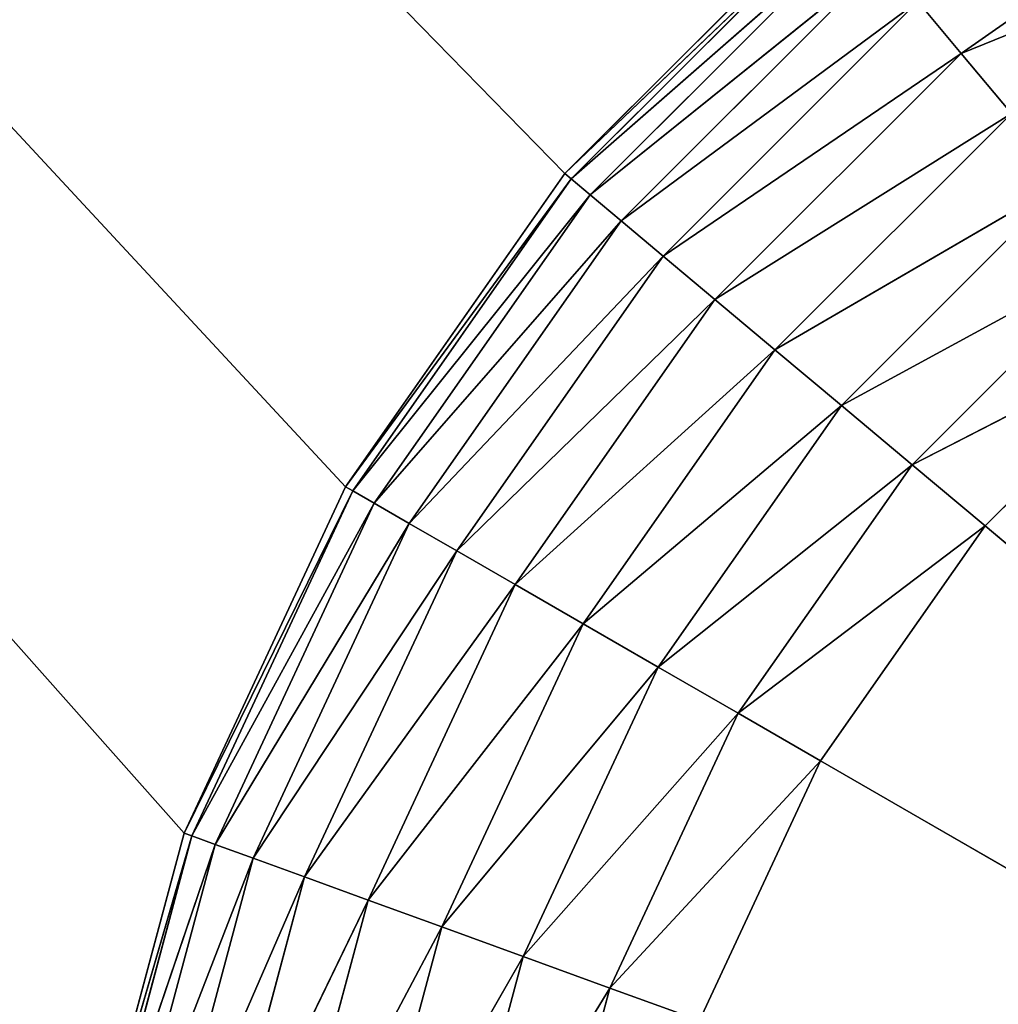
# Model space of a CAD drawing. Extents: x 0 to 16.6, y 0 to 16.6.
# Tile 87 of 200: x 7.488 to 7.845, y 8.511 to 8.87. Entities that reach past the tile are written whole.
import ezdxf

# ---------------------------------------------------------------- set-up
doc = ezdxf.new("R2010")
doc.units = 0
doc.header["$LTSCALE"] = 2.54
doc.layers.get('0').update_dxf_attribs({"color": 13, "linetype": 'CONTINUOUS'})

# ---------------------------------------------------------------- blocks, each defined once
blk = doc.blocks.new('SZCZOTKA_DO_WC_I_UCHWYT_NA')
at = {"color": 0}
for p, q in [((7.54825, 8.57362, 24.5), (3.775, 12.825, 24.5)), ((7.60718, 8.7, 24.5), (3.775, 12.825, 24.5)), ((7.54825, 8.57362, 24.5), (3.775, 12.825, 24.5)), ((7.60718, 8.7, 24.5), (3.775, 12.825, 24.5)), ((7.68716, 8.81423, 24.5), (3.775, 12.825, 24.5)), ((7.68716, 8.81423, 24.5), (3.775, 12.825, 24.5)), ((7.93572, 8.93095, 36.45321), (7.83169, 8.85811, 36.45321)), ((7.93572, 8.93095, 36.45321), (7.83169, 8.85811, 36.45321)), ((7.68716, 8.81423, 24.5), (7.78577, 8.91283, 24.5)), ((7.68716, 8.81423, 36.3), (7.78577, 8.91283, 36.3)), ((7.78577, 8.91283, 36.3), (7.68716, 8.81423, 24.5)), ((7.78577, 8.91283, 36.3), (7.68716, 8.81423, 24.5)), ((7.68716, 8.81423, 24.5), (7.78577, 8.91283, 24.5)), ((7.68716, 8.81423, 36.3), (7.78577, 8.91283, 36.3)), ((7.68716, 8.81423, 36.3), (7.78772, 8.91051, 36.33473)), ((7.68716, 8.81423, 36.3), (7.78772, 8.91051, 36.33473)), ((7.78772, 8.91051, 36.33473), (7.68949, 8.81228, 36.33473)), ((7.78772, 8.91051, 36.33473), (7.68949, 8.81228, 36.33473)), ((7.83169, 8.85811, 36.45321), (7.95, 8.90622, 36.47321)), ((7.83169, 8.85811, 36.45321), (7.95, 8.90622, 36.47321)), ((7.68949, 8.81228, 36.33473), (7.79352, 8.9036, 36.3684)), ((7.68949, 8.81228, 36.33473), (7.79352, 8.9036, 36.3684)), ((7.79352, 8.9036, 36.3684), (7.6964, 8.80648, 36.3684)), ((7.79352, 8.9036, 36.3684), (7.6964, 8.80648, 36.3684)), ((7.6964, 8.80648, 36.3684), (7.80299, 8.89231, 36.4)), ((7.6964, 8.80648, 36.3684), (7.80299, 8.89231, 36.4)), ((7.80299, 8.89231, 36.4), (7.70769, 8.79701, 36.4)), ((7.80299, 8.89231, 36.4), (7.70769, 8.79701, 36.4)), ((7.70769, 8.79701, 36.4), (7.81585, 8.87699, 36.42856)), ((7.70769, 8.79701, 36.4), (7.81585, 8.87699, 36.42856)), ((7.81585, 8.87699, 36.42856), (7.72301, 8.78415, 36.42856)), ((7.81585, 8.87699, 36.42856), (7.72301, 8.78415, 36.42856)), ((7.81585, 8.87699, 36.42856), (7.83169, 8.85811, 36.45321)), ((7.81585, 8.87699, 36.42856), (7.83169, 8.85811, 36.45321)), ((7.72301, 8.78415, 36.42856), (7.83169, 8.85811, 36.45321)), ((7.72301, 8.78415, 36.42856), (7.83169, 8.85811, 36.45321)), ((7.83169, 8.85811, 36.45321), (7.74189, 8.76831, 36.45321)), ((7.83169, 8.85811, 36.45321), (7.74189, 8.76831, 36.45321)), ((7.83169, 8.85811, 36.45321), (7.85005, 8.83623, 36.47321)), ((7.83169, 8.85811, 36.45321), (7.85005, 8.83623, 36.47321)), ((7.74189, 8.76831, 36.45321), (7.85005, 8.83623, 36.47321)), ((7.74189, 8.76831, 36.45321), (7.85005, 8.83623, 36.47321)), ((7.85005, 8.83623, 36.47321), (7.76377, 8.74995, 36.47321)), ((7.85005, 8.83623, 36.47321), (7.76377, 8.74995, 36.47321)), ((7.60718, 8.7, 24.5), (7.68716, 8.81423, 24.5)), ((7.60718, 8.7, 36.3), (7.68716, 8.81423, 36.3)), ((7.68716, 8.81423, 36.3), (7.60718, 8.7, 24.5)), ((7.68716, 8.81423, 36.3), (7.60718, 8.7, 24.5)), ((7.60718, 8.7, 24.5), (7.68716, 8.81423, 24.5)), ((7.60718, 8.7, 36.3), (7.68716, 8.81423, 36.3)), ((7.68716, 8.81423, 36.3), (7.68716, 8.81423, 24.5)), ((7.68716, 8.81423, 36.3), (7.68716, 8.81423, 24.5)), ((7.68716, 8.81423, 36.3), (7.68949, 8.81228, 36.33473)), ((7.68716, 8.81423, 36.3), (7.68949, 8.81228, 36.33473)), ((7.60718, 8.7, 36.3), (7.68949, 8.81228, 36.33473)), ((7.60718, 8.7, 36.3), (7.68949, 8.81228, 36.33473)), ((7.68949, 8.81228, 36.33473), (7.60981, 8.69848, 36.33473)), ((7.68949, 8.81228, 36.33473), (7.60981, 8.69848, 36.33473)), ((7.68949, 8.81228, 36.33473), (7.6964, 8.80648, 36.3684)), ((7.68949, 8.81228, 36.33473), (7.6964, 8.80648, 36.3684)), ((7.76377, 8.74995, 36.47321), (7.87036, 8.81203, 36.48794)), ((7.76377, 8.74995, 36.47321), (7.87036, 8.81203, 36.48794)), ((7.87036, 8.81203, 36.48794), (7.78797, 8.72964, 36.48794)), ((7.87036, 8.81203, 36.48794), (7.78797, 8.72964, 36.48794)), ((7.60981, 8.69848, 36.33473), (7.6964, 8.80648, 36.3684)), ((7.60981, 8.69848, 36.33473), (7.6964, 8.80648, 36.3684)), ((7.6964, 8.80648, 36.3684), (7.61762, 8.69397, 36.3684)), ((7.6964, 8.80648, 36.3684), (7.61762, 8.69397, 36.3684)), ((7.6964, 8.80648, 36.3684), (7.70769, 8.79701, 36.4)), ((7.6964, 8.80648, 36.3684), (7.70769, 8.79701, 36.4)), ((7.61762, 8.69397, 36.3684), (7.70769, 8.79701, 36.4)), ((7.61762, 8.69397, 36.3684), (7.70769, 8.79701, 36.4)), ((7.70769, 8.79701, 36.4), (7.63038, 8.6866, 36.4)), ((7.70769, 8.79701, 36.4), (7.63038, 8.6866, 36.4)), ((7.70769, 8.79701, 36.4), (7.72301, 8.78415, 36.42856)), ((7.70769, 8.79701, 36.4), (7.72301, 8.78415, 36.42856)), ((7.63038, 8.6866, 36.4), (7.72301, 8.78415, 36.42856)), ((7.63038, 8.6866, 36.4), (7.72301, 8.78415, 36.42856)), ((7.72301, 8.78415, 36.42856), (7.6477, 8.6766, 36.42856)), ((7.72301, 8.78415, 36.42856), (7.6477, 8.6766, 36.42856)), ((7.72301, 8.78415, 36.42856), (7.74189, 8.76831, 36.45321)), ((7.72301, 8.78415, 36.42856), (7.74189, 8.76831, 36.45321)), ((7.78797, 8.72964, 36.48794), (7.892, 8.78623, 36.49696)), ((7.78797, 8.72964, 36.48794), (7.892, 8.78623, 36.49696)), ((7.892, 8.78623, 36.49696), (7.81377, 8.708, 36.49696)), ((7.892, 8.78623, 36.49696), (7.81377, 8.708, 36.49696)), ((7.6477, 8.6766, 36.42856), (7.74189, 8.76831, 36.45321)), ((7.6477, 8.6766, 36.42856), (7.74189, 8.76831, 36.45321)), ((7.74189, 8.76831, 36.45321), (7.66905, 8.66428, 36.45321)), ((7.74189, 8.76831, 36.45321), (7.66905, 8.66428, 36.45321)), ((7.74189, 8.76831, 36.45321), (7.76377, 8.74995, 36.47321)), ((7.74189, 8.76831, 36.45321), (7.76377, 8.74995, 36.47321)), ((7.81377, 8.708, 36.49696), (7.91433, 8.75963, 36.5)), ((7.81377, 8.708, 36.49696), (7.91433, 8.75963, 36.5)), ((7.91433, 8.75963, 36.5), (7.84037, 8.68567, 36.5)), ((7.91433, 8.75963, 36.5), (7.84037, 8.68567, 36.5)), ((7.66905, 8.66428, 36.45321), (7.76377, 8.74995, 36.47321)), ((7.66905, 8.66428, 36.45321), (7.76377, 8.74995, 36.47321)), ((7.76377, 8.74995, 36.47321), (7.69378, 8.65, 36.47321)), ((7.76377, 8.74995, 36.47321), (7.69378, 8.65, 36.47321)), ((7.76377, 8.74995, 36.47321), (7.78797, 8.72964, 36.48794)), ((7.76377, 8.74995, 36.47321), (7.78797, 8.72964, 36.48794)), ((7.69378, 8.65, 36.47321), (7.78797, 8.72964, 36.48794)), ((7.69378, 8.65, 36.47321), (7.78797, 8.72964, 36.48794)), ((7.78797, 8.72964, 36.48794), (7.72114, 8.6342, 36.48794)), ((7.78797, 8.72964, 36.48794), (7.72114, 8.6342, 36.48794)), ((7.78797, 8.72964, 36.48794), (7.81377, 8.708, 36.49696)), ((7.78797, 8.72964, 36.48794), (7.81377, 8.708, 36.49696)), ((7.72114, 8.6342, 36.48794), (7.81377, 8.708, 36.49696)), ((7.72114, 8.6342, 36.48794), (7.81377, 8.708, 36.49696)), ((7.81377, 8.708, 36.49696), (7.75031, 8.61736, 36.49696)), ((7.81377, 8.708, 36.49696), (7.75031, 8.61736, 36.49696)), ((7.81377, 8.708, 36.49696), (7.84037, 8.68567, 36.5)), ((7.81377, 8.708, 36.49696), (7.84037, 8.68567, 36.5)), ((7.54825, 8.57362, 24.5), (7.60718, 8.7, 24.5)), ((7.54825, 8.57362, 36.3), (7.60718, 8.7, 36.3)), ((7.60718, 8.7, 36.3), (7.54825, 8.57362, 24.5)), ((7.60718, 8.7, 36.3), (7.54825, 8.57362, 24.5)), ((7.54825, 8.57362, 24.5), (7.60718, 8.7, 24.5)), ((7.54825, 8.57362, 36.3), (7.60718, 8.7, 36.3)), ((7.54825, 8.57362, 36.3), (7.60981, 8.69848, 36.33473)), ((7.54825, 8.57362, 36.3), (7.60981, 8.69848, 36.33473)), ((7.60981, 8.69848, 36.33473), (7.5511, 8.57258, 36.33473)), ((7.60981, 8.69848, 36.33473), (7.5511, 8.57258, 36.33473)), ((7.60718, 8.7, 36.3), (7.60718, 8.7, 24.5)), ((7.60718, 8.7, 36.3), (7.60718, 8.7, 24.5)), ((7.60718, 8.7, 36.3), (7.60981, 8.69848, 36.33473)), ((7.60718, 8.7, 36.3), (7.60981, 8.69848, 36.33473)), ((7.60981, 8.69848, 36.33473), (7.61762, 8.69397, 36.3684)), ((7.60981, 8.69848, 36.33473), (7.61762, 8.69397, 36.3684)), ((7.5511, 8.57258, 36.33473), (7.61762, 8.69397, 36.3684)), ((7.5511, 8.57258, 36.33473), (7.61762, 8.69397, 36.3684)), ((7.61762, 8.69397, 36.3684), (7.55958, 8.56949, 36.3684)), ((7.61762, 8.69397, 36.3684), (7.55958, 8.56949, 36.3684)), ((7.61762, 8.69397, 36.3684), (7.63038, 8.6866, 36.4)), ((7.61762, 8.69397, 36.3684), (7.63038, 8.6866, 36.4)), ((7.55958, 8.56949, 36.3684), (7.63038, 8.6866, 36.4)), ((7.55958, 8.56949, 36.3684), (7.63038, 8.6866, 36.4)), ((7.63038, 8.6866, 36.4), (7.57342, 8.56445, 36.4)), ((7.63038, 8.6866, 36.4), (7.57342, 8.56445, 36.4)), ((7.63038, 8.6866, 36.4), (7.6477, 8.6766, 36.42856)), ((7.63038, 8.6866, 36.4), (7.6477, 8.6766, 36.42856)), ((7.75031, 8.61736, 36.49696), (7.84037, 8.68567, 36.5)), ((7.75031, 8.61736, 36.49696), (7.84037, 8.68567, 36.5)), ((7.84037, 8.68567, 36.5), (7.78038, 8.6, 36.5)), ((7.84037, 8.68567, 36.5), (7.78038, 8.6, 36.5)), ((7.84037, 8.68567, 36.5), (8.3, 8.3, 36.5)), ((7.84037, 8.68567, 36.5), (8.3, 8.3, 36.5)), ((7.57342, 8.56445, 36.4), (7.6477, 8.6766, 36.42856)), ((7.57342, 8.56445, 36.4), (7.6477, 8.6766, 36.42856)), ((7.6477, 8.6766, 36.42856), (7.59221, 8.55761, 36.42856)), ((7.6477, 8.6766, 36.42856), (7.59221, 8.55761, 36.42856)), ((7.6477, 8.6766, 36.42856), (7.66905, 8.66428, 36.45321)), ((7.6477, 8.6766, 36.42856), (7.66905, 8.66428, 36.45321)), ((7.59221, 8.55761, 36.42856), (7.66905, 8.66428, 36.45321)), ((7.59221, 8.55761, 36.42856), (7.66905, 8.66428, 36.45321)), ((7.66905, 8.66428, 36.45321), (7.61538, 8.54918, 36.45321)), ((7.66905, 8.66428, 36.45321), (7.61538, 8.54918, 36.45321)), ((7.66905, 8.66428, 36.45321), (7.69378, 8.65, 36.47321)), ((7.66905, 8.66428, 36.45321), (7.69378, 8.65, 36.47321)), ((7.61538, 8.54918, 36.45321), (7.69378, 8.65, 36.47321)), ((7.61538, 8.54918, 36.45321), (7.69378, 8.65, 36.47321)), ((7.69378, 8.65, 36.47321), (7.64221, 8.53941, 36.47321)), ((7.69378, 8.65, 36.47321), (7.64221, 8.53941, 36.47321)), ((7.69378, 8.65, 36.47321), (7.72114, 8.6342, 36.48794)), ((7.69378, 8.65, 36.47321), (7.72114, 8.6342, 36.48794)), ((7.64221, 8.53941, 36.47321), (7.72114, 8.6342, 36.48794)), ((7.64221, 8.53941, 36.47321), (7.72114, 8.6342, 36.48794)), ((7.72114, 8.6342, 36.48794), (7.67191, 8.52861, 36.48794)), ((7.72114, 8.6342, 36.48794), (7.67191, 8.52861, 36.48794)), ((7.72114, 8.6342, 36.48794), (7.75031, 8.61736, 36.49696)), ((7.72114, 8.6342, 36.48794), (7.75031, 8.61736, 36.49696)), ((7.67191, 8.52861, 36.48794), (7.75031, 8.61736, 36.49696)), ((7.67191, 8.52861, 36.48794), (7.75031, 8.61736, 36.49696)), ((7.75031, 8.61736, 36.49696), (7.70355, 8.51709, 36.49696)), ((7.75031, 8.61736, 36.49696), (7.70355, 8.51709, 36.49696)), ((7.75031, 8.61736, 36.49696), (7.78038, 8.6, 36.5)), ((7.75031, 8.61736, 36.49696), (7.78038, 8.6, 36.5)), ((7.70355, 8.51709, 36.49696), (7.78038, 8.6, 36.5)), ((7.70355, 8.51709, 36.49696), (7.78038, 8.6, 36.5)), ((7.78038, 8.6, 36.5), (7.73618, 8.50521, 36.5)), ((7.78038, 8.6, 36.5), (7.73618, 8.50521, 36.5)), ((7.78038, 8.6, 36.5), (8.3, 8.3, 36.5)), ((7.78038, 8.6, 36.5), (8.3, 8.3, 36.5)), ((7.51215, 8.43892, 24.5), (7.54825, 8.57362, 24.5)), ((7.51215, 8.43892, 36.3), (7.54825, 8.57362, 36.3)), ((7.54825, 8.57362, 36.3), (7.51215, 8.43892, 24.5)), ((7.54825, 8.57362, 36.3), (7.51215, 8.43892, 24.5)), ((7.51215, 8.43892, 24.5), (7.54825, 8.57362, 24.5)), ((7.51215, 8.43892, 36.3), (7.54825, 8.57362, 36.3)), ((7.51215, 8.43892, 36.3), (7.5511, 8.57258, 36.33473)), ((7.51215, 8.43892, 36.3), (7.5511, 8.57258, 36.33473)), ((7.5511, 8.57258, 36.33473), (7.51515, 8.43839, 36.33473)), ((7.5511, 8.57258, 36.33473), (7.51515, 8.43839, 36.33473)), ((7.54825, 8.57362, 36.3), (7.54825, 8.57362, 24.5)), ((7.54825, 8.57362, 36.3), (7.54825, 8.57362, 24.5)), ((7.54825, 8.57362, 36.3), (7.5511, 8.57258, 36.33473)), ((7.54825, 8.57362, 36.3), (7.5511, 8.57258, 36.33473)), ((7.5511, 8.57258, 36.33473), (7.55958, 8.56949, 36.3684)), ((7.5511, 8.57258, 36.33473), (7.55958, 8.56949, 36.3684)), ((7.51515, 8.43839, 36.33473), (7.55958, 8.56949, 36.3684)), ((7.51515, 8.43839, 36.33473), (7.55958, 8.56949, 36.3684)), ((7.55958, 8.56949, 36.3684), (7.52403, 8.43682, 36.3684)), ((7.55958, 8.56949, 36.3684), (7.52403, 8.43682, 36.3684)), ((7.55958, 8.56949, 36.3684), (7.57342, 8.56445, 36.4)), ((7.55958, 8.56949, 36.3684), (7.57342, 8.56445, 36.4)), ((7.52403, 8.43682, 36.3684), (7.57342, 8.56445, 36.4)), ((7.52403, 8.43682, 36.3684), (7.57342, 8.56445, 36.4)), ((7.57342, 8.56445, 36.4), (7.53854, 8.43427, 36.4)), ((7.57342, 8.56445, 36.4), (7.53854, 8.43427, 36.4)), ((7.57342, 8.56445, 36.4), (7.59221, 8.55761, 36.42856)), ((7.57342, 8.56445, 36.4), (7.59221, 8.55761, 36.42856)), ((7.53854, 8.43427, 36.4), (7.59221, 8.55761, 36.42856)), ((7.53854, 8.43427, 36.4), (7.59221, 8.55761, 36.42856)), ((7.59221, 8.55761, 36.42856), (7.55823, 8.43079, 36.42856)), ((7.59221, 8.55761, 36.42856), (7.55823, 8.43079, 36.42856)), ((7.59221, 8.55761, 36.42856), (7.61538, 8.54918, 36.45321)), ((7.59221, 8.55761, 36.42856), (7.61538, 8.54918, 36.45321)), ((7.55823, 8.43079, 36.42856), (7.61538, 8.54918, 36.45321)), ((7.55823, 8.43079, 36.42856), (7.61538, 8.54918, 36.45321)), ((7.61538, 8.54918, 36.45321), (7.58251, 8.42651, 36.45321)), ((7.61538, 8.54918, 36.45321), (7.58251, 8.42651, 36.45321)), ((7.61538, 8.54918, 36.45321), (7.64221, 8.53941, 36.47321)), ((7.61538, 8.54918, 36.45321), (7.64221, 8.53941, 36.47321)), ((7.58251, 8.42651, 36.45321), (7.64221, 8.53941, 36.47321)), ((7.58251, 8.42651, 36.45321), (7.64221, 8.53941, 36.47321)), ((7.64221, 8.53941, 36.47321), (7.61063, 8.42155, 36.47321)), ((7.64221, 8.53941, 36.47321), (7.61063, 8.42155, 36.47321)), ((7.64221, 8.53941, 36.47321), (7.67191, 8.52861, 36.48794)), ((7.64221, 8.53941, 36.47321), (7.67191, 8.52861, 36.48794)), ((7.61063, 8.42155, 36.47321), (7.67191, 8.52861, 36.48794)), ((7.61063, 8.42155, 36.47321), (7.67191, 8.52861, 36.48794)), ((7.67191, 8.52861, 36.48794), (7.64175, 8.41607, 36.48794)), ((7.67191, 8.52861, 36.48794), (7.64175, 8.41607, 36.48794)), ((7.67191, 8.52861, 36.48794), (7.70355, 8.51709, 36.49696)), ((7.67191, 8.52861, 36.48794), (7.70355, 8.51709, 36.49696)), ((7.64175, 8.41607, 36.48794), (7.70355, 8.51709, 36.49696)), ((7.64175, 8.41607, 36.48794), (7.70355, 8.51709, 36.49696)), ((7.70355, 8.51709, 36.49696), (7.67491, 8.41022, 36.49696)), ((7.70355, 8.51709, 36.49696), (7.67491, 8.41022, 36.49696)), ((7.70355, 8.51709, 36.49696), (7.73618, 8.50521, 36.5)), ((7.70355, 8.51709, 36.49696), (7.73618, 8.50521, 36.5))]:
    blk.add_line(p, q, dxfattribs=at)
mesh = blk.add_polyface(dxfattribs=at)
corners = [(16.6, 16.1), (0, 0.5), (0, 16.1)]
mesh.append_faces([[corners[k] for k in face] for face in [(0, 1, 2)]], dxfattribs={"color": 0})
mesh = blk.add_polyface(dxfattribs=at)
corners = [(16.6, 0.5), (0, 0.5), (16.6, 16.1)]
mesh.append_faces([[corners[k] for k in face] for face in [(0, 1, 2)]], dxfattribs={"color": 0})
mesh = blk.add_polyface(dxfattribs=at)
corners = [(7.51215, 8.16108, 24.5), (3.775, 12.825, 24.5), (3.775, 3.775, 24.5)]
mesh.append_faces([[corners[k] for k in face] for face in [(0, 1, 2)]], dxfattribs={"color": 0})
mesh = blk.add_polyface(dxfattribs=at)
corners = [(7.51215, 8.16108, 24.5), (7.5, 8.3, 24.5), (3.775, 12.825, 24.5)]
mesh.append_faces([[corners[k] for k in face] for face in [(0, 1, 2)]], dxfattribs={"color": 0})
mesh = blk.add_polyface(dxfattribs=at)
corners = [(7.51215, 8.43892, 24.5), (3.775, 12.825, 24.5), (7.5, 8.3, 24.5)]
mesh.append_faces([[corners[k] for k in face] for face in [(0, 1, 2)]], dxfattribs={"color": 0})
mesh = blk.add_polyface(dxfattribs=at)
corners = [(7.54825, 8.57362, 24.5), (3.775, 12.825, 24.5), (7.51215, 8.43892, 24.5)]
mesh.append_faces([[corners[k] for k in face] for face in [(0, 1, 2)]], dxfattribs={"color": 0})
mesh = blk.add_polyface(dxfattribs=at)
corners = [(7.60718, 8.7, 24.5), (3.775, 12.825, 24.5), (7.54825, 8.57362, 24.5)]
mesh.append_faces([[corners[k] for k in face] for face in [(0, 1, 2)]], dxfattribs={"color": 0})
mesh = blk.add_polyface(dxfattribs=at)
corners = [(7.68716, 8.81423, 24.5), (3.775, 12.825, 24.5), (7.60718, 8.7, 24.5)]
mesh.append_faces([[corners[k] for k in face] for face in [(0, 1, 2)]], dxfattribs={"color": 0})
mesh = blk.add_polyface(dxfattribs=at)
corners = [(7.78577, 8.91283, 24.5), (3.775, 12.825, 24.5), (7.68716, 8.81423, 24.5)]
mesh.append_faces([[corners[k] for k in face] for face in [(0, 1, 2)]], dxfattribs={"color": 0})
mesh = blk.add_polyface(dxfattribs=at)
corners = [(7.93572, 8.93095, 36.45321), (7.81585, 8.87699, 36.42856), (7.83169, 8.85811, 36.45321)]
mesh.append_faces([[corners[k] for k in face] for face in [(0, 1, 2)]], dxfattribs={"color": 0})
mesh = blk.add_polyface(dxfattribs=at)
corners = [(7.95, 8.90622, 36.47321), (7.93572, 8.93095, 36.45321), (7.83169, 8.85811, 36.45321)]
mesh.append_faces([[corners[k] for k in face] for face in [(0, 1, 2)]], dxfattribs={"color": 0})
mesh = blk.add_polyface(dxfattribs=at)
corners = [(7.78577, 8.91283, 36.3), (7.68716, 8.81423, 24.5), (7.68716, 8.81423, 36.3)]
mesh.append_faces([[corners[k] for k in face] for face in [(0, 1, 2)]], dxfattribs={"color": 0})
mesh = blk.add_polyface(dxfattribs=at)
corners = [(7.78577, 8.91283, 24.5), (7.68716, 8.81423, 24.5), (7.78577, 8.91283, 36.3)]
mesh.append_faces([[corners[k] for k in face] for face in [(0, 1, 2)]], dxfattribs={"color": 0})
mesh = blk.add_polyface(dxfattribs=at)
corners = [(7.78577, 8.91283, 36.3), (7.68716, 8.81423, 36.3), (7.78772, 8.91051, 36.33473)]
mesh.append_faces([[corners[k] for k in face] for face in [(0, 1, 2)]], dxfattribs={"color": 0})
mesh = blk.add_polyface(dxfattribs=at)
corners = [(7.78772, 8.91051, 36.33473), (7.68716, 8.81423, 36.3), (7.68949, 8.81228, 36.33473)]
mesh.append_faces([[corners[k] for k in face] for face in [(0, 1, 2)]], dxfattribs={"color": 0})
mesh = blk.add_polyface(dxfattribs=at)
corners = [(7.78772, 8.91051, 36.33473), (7.68949, 8.81228, 36.33473), (7.79352, 8.9036, 36.3684)]
mesh.append_faces([[corners[k] for k in face] for face in [(0, 1, 2)]], dxfattribs={"color": 0})
mesh = blk.add_polyface(dxfattribs=at)
corners = [(7.95, 8.90622, 36.47321), (7.83169, 8.85811, 36.45321), (7.85005, 8.83623, 36.47321)]
mesh.append_faces([[corners[k] for k in face] for face in [(0, 1, 2)]], dxfattribs={"color": 0})
mesh = blk.add_polyface(dxfattribs=at)
corners = [(7.79352, 8.9036, 36.3684), (7.68949, 8.81228, 36.33473), (7.6964, 8.80648, 36.3684)]
mesh.append_faces([[corners[k] for k in face] for face in [(0, 1, 2)]], dxfattribs={"color": 0})
mesh = blk.add_polyface(dxfattribs=at)
corners = [(7.80299, 8.89231, 36.4), (7.79352, 8.9036, 36.3684), (7.6964, 8.80648, 36.3684)]
mesh.append_faces([[corners[k] for k in face] for face in [(0, 1, 2)]], dxfattribs={"color": 0})
mesh = blk.add_polyface(dxfattribs=at)
corners = [(14.1, 8.89454, 69), (0.9, 7.59454, 69), (14.1, 7.59454, 69)]
mesh.append_faces([[corners[k] for k in face] for face in [(0, 1, 2)]], dxfattribs={"color": 0})
mesh = blk.add_polyface(dxfattribs=at)
corners = [(14.1, 8.89454, 69), (0.9, 8.89454, 69), (0.9, 7.59454, 69)]
mesh.append_faces([[corners[k] for k in face] for face in [(0, 1, 2)]], dxfattribs={"color": 0})
mesh = blk.add_polyface(dxfattribs=at)
corners = [(14.25, 7.59454, 67.5), (2.4, 7.59454, 67.5), (2.4, 8.89454, 67.5)]
mesh.append_faces([[corners[k] for k in face] for face in [(0, 1, 2)]], dxfattribs={"color": 0})
mesh = blk.add_polyface(dxfattribs=at)
corners = [(14.25, 7.59454, 67.5), (2.4, 8.89454, 67.5), (14.25, 8.89454, 67.5)]
mesh.append_faces([[corners[k] for k in face] for face in [(0, 1, 2)]], dxfattribs={"color": 0})
mesh = blk.add_polyface(dxfattribs=at)
corners = [(7.80299, 8.89231, 36.4), (7.6964, 8.80648, 36.3684), (7.70769, 8.79701, 36.4)]
mesh.append_faces([[corners[k] for k in face] for face in [(0, 1, 2)]], dxfattribs={"color": 0})
mesh = blk.add_polyface(dxfattribs=at)
corners = [(7.81585, 8.87699, 36.42856), (7.80299, 8.89231, 36.4), (7.70769, 8.79701, 36.4)]
mesh.append_faces([[corners[k] for k in face] for face in [(0, 1, 2)]], dxfattribs={"color": 0})
mesh = blk.add_polyface(dxfattribs=at)
corners = [(7.81585, 8.87699, 36.42856), (7.70769, 8.79701, 36.4), (7.72301, 8.78415, 36.42856)]
mesh.append_faces([[corners[k] for k in face] for face in [(0, 1, 2)]], dxfattribs={"color": 0})
mesh = blk.add_polyface(dxfattribs=at)
corners = [(7.83169, 8.85811, 36.45321), (7.81585, 8.87699, 36.42856), (7.72301, 8.78415, 36.42856)]
mesh.append_faces([[corners[k] for k in face] for face in [(0, 1, 2)]], dxfattribs={"color": 0})
mesh = blk.add_polyface(dxfattribs=at)
corners = [(7.83169, 8.85811, 36.45321), (7.72301, 8.78415, 36.42856), (7.74189, 8.76831, 36.45321)]
mesh.append_faces([[corners[k] for k in face] for face in [(0, 1, 2)]], dxfattribs={"color": 0})
mesh = blk.add_polyface(dxfattribs=at)
corners = [(7.85005, 8.83623, 36.47321), (7.83169, 8.85811, 36.45321), (7.74189, 8.76831, 36.45321)]
mesh.append_faces([[corners[k] for k in face] for face in [(0, 1, 2)]], dxfattribs={"color": 0})
mesh = blk.add_polyface(dxfattribs=at)
corners = [(7.85005, 8.83623, 36.47321), (7.74189, 8.76831, 36.45321), (7.76377, 8.74995, 36.47321)]
mesh.append_faces([[corners[k] for k in face] for face in [(0, 1, 2)]], dxfattribs={"color": 0})
mesh = blk.add_polyface(dxfattribs=at)
corners = [(7.87036, 8.81203, 36.48794), (7.85005, 8.83623, 36.47321), (7.76377, 8.74995, 36.47321)]
mesh.append_faces([[corners[k] for k in face] for face in [(0, 1, 2)]], dxfattribs={"color": 0})
mesh = blk.add_polyface(dxfattribs=at)
corners = [(7.68716, 8.81423, 36.3), (7.60718, 8.7, 24.5), (7.60718, 8.7, 36.3)]
mesh.append_faces([[corners[k] for k in face] for face in [(0, 1, 2)]], dxfattribs={"color": 0})
mesh = blk.add_polyface(dxfattribs=at)
corners = [(7.68716, 8.81423, 24.5), (7.60718, 8.7, 24.5), (7.68716, 8.81423, 36.3)]
mesh.append_faces([[corners[k] for k in face] for face in [(0, 1, 2)]], dxfattribs={"color": 0})
mesh = blk.add_polyface(dxfattribs=at)
corners = [(7.68716, 8.81423, 36.3), (7.60718, 8.7, 36.3), (7.68949, 8.81228, 36.33473)]
mesh.append_faces([[corners[k] for k in face] for face in [(0, 1, 2)]], dxfattribs={"color": 0})
mesh = blk.add_polyface(dxfattribs=at)
corners = [(7.68949, 8.81228, 36.33473), (7.60718, 8.7, 36.3), (7.60981, 8.69848, 36.33473)]
mesh.append_faces([[corners[k] for k in face] for face in [(0, 1, 2)]], dxfattribs={"color": 0})
mesh = blk.add_polyface(dxfattribs=at)
corners = [(7.68949, 8.81228, 36.33473), (7.60981, 8.69848, 36.33473), (7.6964, 8.80648, 36.3684)]
mesh.append_faces([[corners[k] for k in face] for face in [(0, 1, 2)]], dxfattribs={"color": 0})
mesh = blk.add_polyface(dxfattribs=at)
corners = [(7.87036, 8.81203, 36.48794), (7.76377, 8.74995, 36.47321), (7.78797, 8.72964, 36.48794)]
mesh.append_faces([[corners[k] for k in face] for face in [(0, 1, 2)]], dxfattribs={"color": 0})
mesh = blk.add_polyface(dxfattribs=at)
corners = [(7.892, 8.78623, 36.49696), (7.87036, 8.81203, 36.48794), (7.78797, 8.72964, 36.48794)]
mesh.append_faces([[corners[k] for k in face] for face in [(0, 1, 2)]], dxfattribs={"color": 0})
mesh = blk.add_polyface(dxfattribs=at)
corners = [(7.6964, 8.80648, 36.3684), (7.60981, 8.69848, 36.33473), (7.61762, 8.69397, 36.3684)]
mesh.append_faces([[corners[k] for k in face] for face in [(0, 1, 2)]], dxfattribs={"color": 0})
mesh = blk.add_polyface(dxfattribs=at)
corners = [(7.6964, 8.80648, 36.3684), (7.61762, 8.69397, 36.3684), (7.70769, 8.79701, 36.4)]
mesh.append_faces([[corners[k] for k in face] for face in [(0, 1, 2)]], dxfattribs={"color": 0})
mesh = blk.add_polyface(dxfattribs=at)
corners = [(7.70769, 8.79701, 36.4), (7.61762, 8.69397, 36.3684), (7.63038, 8.6866, 36.4)]
mesh.append_faces([[corners[k] for k in face] for face in [(0, 1, 2)]], dxfattribs={"color": 0})
mesh = blk.add_polyface(dxfattribs=at)
corners = [(7.70769, 8.79701, 36.4), (7.63038, 8.6866, 36.4), (7.72301, 8.78415, 36.42856)]
mesh.append_faces([[corners[k] for k in face] for face in [(0, 1, 2)]], dxfattribs={"color": 0})
mesh = blk.add_polyface(dxfattribs=at)
corners = [(7.72301, 8.78415, 36.42856), (7.63038, 8.6866, 36.4), (7.6477, 8.6766, 36.42856)]
mesh.append_faces([[corners[k] for k in face] for face in [(0, 1, 2)]], dxfattribs={"color": 0})
mesh = blk.add_polyface(dxfattribs=at)
corners = [(7.74189, 8.76831, 36.45321), (7.72301, 8.78415, 36.42856), (7.6477, 8.6766, 36.42856)]
mesh.append_faces([[corners[k] for k in face] for face in [(0, 1, 2)]], dxfattribs={"color": 0})
mesh = blk.add_polyface(dxfattribs=at)
corners = [(7.892, 8.78623, 36.49696), (7.78797, 8.72964, 36.48794), (7.81377, 8.708, 36.49696)]
mesh.append_faces([[corners[k] for k in face] for face in [(0, 1, 2)]], dxfattribs={"color": 0})
mesh = blk.add_polyface(dxfattribs=at)
corners = [(7.91433, 8.75963, 36.5), (7.892, 8.78623, 36.49696), (7.81377, 8.708, 36.49696)]
mesh.append_faces([[corners[k] for k in face] for face in [(0, 1, 2)]], dxfattribs={"color": 0})
mesh = blk.add_polyface(dxfattribs=at)
corners = [(7.74189, 8.76831, 36.45321), (7.6477, 8.6766, 36.42856), (7.66905, 8.66428, 36.45321)]
mesh.append_faces([[corners[k] for k in face] for face in [(0, 1, 2)]], dxfattribs={"color": 0})
mesh = blk.add_polyface(dxfattribs=at)
corners = [(7.76377, 8.74995, 36.47321), (7.74189, 8.76831, 36.45321), (7.66905, 8.66428, 36.45321)]
mesh.append_faces([[corners[k] for k in face] for face in [(0, 1, 2)]], dxfattribs={"color": 0})
mesh = blk.add_polyface(dxfattribs=at)
corners = [(7.91433, 8.75963, 36.5), (7.81377, 8.708, 36.49696), (7.84037, 8.68567, 36.5)]
mesh.append_faces([[corners[k] for k in face] for face in [(0, 1, 2)]], dxfattribs={"color": 0})
mesh = blk.add_polyface(dxfattribs=at)
corners = [(8.3, 8.3, 36.5), (7.91433, 8.75963, 36.5), (7.84037, 8.68567, 36.5)]
mesh.append_faces([[corners[k] for k in face] for face in [(0, 1, 2)]], dxfattribs={"color": 0})
mesh = blk.add_polyface(dxfattribs=at)
corners = [(7.76377, 8.74995, 36.47321), (7.66905, 8.66428, 36.45321), (7.69378, 8.65, 36.47321)]
mesh.append_faces([[corners[k] for k in face] for face in [(0, 1, 2)]], dxfattribs={"color": 0})
mesh = blk.add_polyface(dxfattribs=at)
corners = [(7.78797, 8.72964, 36.48794), (7.76377, 8.74995, 36.47321), (7.69378, 8.65, 36.47321)]
mesh.append_faces([[corners[k] for k in face] for face in [(0, 1, 2)]], dxfattribs={"color": 0})
mesh = blk.add_polyface(dxfattribs=at)
corners = [(7.78797, 8.72964, 36.48794), (7.69378, 8.65, 36.47321), (7.72114, 8.6342, 36.48794)]
mesh.append_faces([[corners[k] for k in face] for face in [(0, 1, 2)]], dxfattribs={"color": 0})
mesh = blk.add_polyface(dxfattribs=at)
corners = [(7.81377, 8.708, 36.49696), (7.78797, 8.72964, 36.48794), (7.72114, 8.6342, 36.48794)]
mesh.append_faces([[corners[k] for k in face] for face in [(0, 1, 2)]], dxfattribs={"color": 0})
mesh = blk.add_polyface(dxfattribs=at)
corners = [(7.81377, 8.708, 36.49696), (7.72114, 8.6342, 36.48794), (7.75031, 8.61736, 36.49696)]
mesh.append_faces([[corners[k] for k in face] for face in [(0, 1, 2)]], dxfattribs={"color": 0})
mesh = blk.add_polyface(dxfattribs=at)
corners = [(7.84037, 8.68567, 36.5), (7.81377, 8.708, 36.49696), (7.75031, 8.61736, 36.49696)]
mesh.append_faces([[corners[k] for k in face] for face in [(0, 1, 2)]], dxfattribs={"color": 0})
mesh = blk.add_polyface(dxfattribs=at)
corners = [(7.60718, 8.7, 36.3), (7.54825, 8.57362, 24.5), (7.54825, 8.57362, 36.3)]
mesh.append_faces([[corners[k] for k in face] for face in [(0, 1, 2)]], dxfattribs={"color": 0})
mesh = blk.add_polyface(dxfattribs=at)
corners = [(7.60718, 8.7, 24.5), (7.54825, 8.57362, 24.5), (7.60718, 8.7, 36.3)]
mesh.append_faces([[corners[k] for k in face] for face in [(0, 1, 2)]], dxfattribs={"color": 0})
mesh = blk.add_polyface(dxfattribs=at)
corners = [(7.60718, 8.7, 36.3), (7.54825, 8.57362, 36.3), (7.60981, 8.69848, 36.33473)]
mesh.append_faces([[corners[k] for k in face] for face in [(0, 1, 2)]], dxfattribs={"color": 0})
mesh = blk.add_polyface(dxfattribs=at)
corners = [(7.60981, 8.69848, 36.33473), (7.54825, 8.57362, 36.3), (7.5511, 8.57258, 36.33473)]
mesh.append_faces([[corners[k] for k in face] for face in [(0, 1, 2)]], dxfattribs={"color": 0})
mesh = blk.add_polyface(dxfattribs=at)
corners = [(7.60981, 8.69848, 36.33473), (7.5511, 8.57258, 36.33473), (7.61762, 8.69397, 36.3684)]
mesh.append_faces([[corners[k] for k in face] for face in [(0, 1, 2)]], dxfattribs={"color": 0})
mesh = blk.add_polyface(dxfattribs=at)
corners = [(7.61762, 8.69397, 36.3684), (7.5511, 8.57258, 36.33473), (7.55958, 8.56949, 36.3684)]
mesh.append_faces([[corners[k] for k in face] for face in [(0, 1, 2)]], dxfattribs={"color": 0})
mesh = blk.add_polyface(dxfattribs=at)
corners = [(7.61762, 8.69397, 36.3684), (7.55958, 8.56949, 36.3684), (7.63038, 8.6866, 36.4)]
mesh.append_faces([[corners[k] for k in face] for face in [(0, 1, 2)]], dxfattribs={"color": 0})
mesh = blk.add_polyface(dxfattribs=at)
corners = [(7.63038, 8.6866, 36.4), (7.55958, 8.56949, 36.3684), (7.57342, 8.56445, 36.4)]
mesh.append_faces([[corners[k] for k in face] for face in [(0, 1, 2)]], dxfattribs={"color": 0})
mesh = blk.add_polyface(dxfattribs=at)
corners = [(7.63038, 8.6866, 36.4), (7.57342, 8.56445, 36.4), (7.6477, 8.6766, 36.42856)]
mesh.append_faces([[corners[k] for k in face] for face in [(0, 1, 2)]], dxfattribs={"color": 0})
mesh = blk.add_polyface(dxfattribs=at)
corners = [(7.84037, 8.68567, 36.5), (7.75031, 8.61736, 36.49696), (7.78038, 8.6, 36.5)]
mesh.append_faces([[corners[k] for k in face] for face in [(0, 1, 2)]], dxfattribs={"color": 0})
mesh = blk.add_polyface(dxfattribs=at)
corners = [(8.3, 8.3, 36.5), (7.84037, 8.68567, 36.5), (7.78038, 8.6, 36.5)]
mesh.append_faces([[corners[k] for k in face] for face in [(0, 1, 2)]], dxfattribs={"color": 0})
mesh = blk.add_polyface(dxfattribs=at)
corners = [(7.6477, 8.6766, 36.42856), (7.57342, 8.56445, 36.4), (7.59221, 8.55761, 36.42856)]
mesh.append_faces([[corners[k] for k in face] for face in [(0, 1, 2)]], dxfattribs={"color": 0})
mesh = blk.add_polyface(dxfattribs=at)
corners = [(7.66905, 8.66428, 36.45321), (7.6477, 8.6766, 36.42856), (7.59221, 8.55761, 36.42856)]
mesh.append_faces([[corners[k] for k in face] for face in [(0, 1, 2)]], dxfattribs={"color": 0})
mesh = blk.add_polyface(dxfattribs=at)
corners = [(7.66905, 8.66428, 36.45321), (7.59221, 8.55761, 36.42856), (7.61538, 8.54918, 36.45321)]
mesh.append_faces([[corners[k] for k in face] for face in [(0, 1, 2)]], dxfattribs={"color": 0})
mesh = blk.add_polyface(dxfattribs=at)
corners = [(7.69378, 8.65, 36.47321), (7.66905, 8.66428, 36.45321), (7.61538, 8.54918, 36.45321)]
mesh.append_faces([[corners[k] for k in face] for face in [(0, 1, 2)]], dxfattribs={"color": 0})
mesh = blk.add_polyface(dxfattribs=at)
corners = [(7.69378, 8.65, 36.47321), (7.61538, 8.54918, 36.45321), (7.64221, 8.53941, 36.47321)]
mesh.append_faces([[corners[k] for k in face] for face in [(0, 1, 2)]], dxfattribs={"color": 0})
mesh = blk.add_polyface(dxfattribs=at)
corners = [(7.72114, 8.6342, 36.48794), (7.69378, 8.65, 36.47321), (7.64221, 8.53941, 36.47321)]
mesh.append_faces([[corners[k] for k in face] for face in [(0, 1, 2)]], dxfattribs={"color": 0})
mesh = blk.add_polyface(dxfattribs=at)
corners = [(7.72114, 8.6342, 36.48794), (7.64221, 8.53941, 36.47321), (7.67191, 8.52861, 36.48794)]
mesh.append_faces([[corners[k] for k in face] for face in [(0, 1, 2)]], dxfattribs={"color": 0})
mesh = blk.add_polyface(dxfattribs=at)
corners = [(7.75031, 8.61736, 36.49696), (7.72114, 8.6342, 36.48794), (7.67191, 8.52861, 36.48794)]
mesh.append_faces([[corners[k] for k in face] for face in [(0, 1, 2)]], dxfattribs={"color": 0})
mesh = blk.add_polyface(dxfattribs=at)
corners = [(7.75031, 8.61736, 36.49696), (7.67191, 8.52861, 36.48794), (7.70355, 8.51709, 36.49696)]
mesh.append_faces([[corners[k] for k in face] for face in [(0, 1, 2)]], dxfattribs={"color": 0})
mesh = blk.add_polyface(dxfattribs=at)
corners = [(7.78038, 8.6, 36.5), (7.75031, 8.61736, 36.49696), (7.70355, 8.51709, 36.49696)]
mesh.append_faces([[corners[k] for k in face] for face in [(0, 1, 2)]], dxfattribs={"color": 0})
mesh = blk.add_polyface(dxfattribs=at)
corners = [(7.78038, 8.6, 36.5), (7.70355, 8.51709, 36.49696), (7.73618, 8.50521, 36.5)]
mesh.append_faces([[corners[k] for k in face] for face in [(0, 1, 2)]], dxfattribs={"color": 0})
mesh = blk.add_polyface(dxfattribs=at)
corners = [(8.3, 8.3, 36.5), (7.78038, 8.6, 36.5), (7.73618, 8.50521, 36.5)]
mesh.append_faces([[corners[k] for k in face] for face in [(0, 1, 2)]], dxfattribs={"color": 0})
mesh = blk.add_polyface(dxfattribs=at)
corners = [(7.54825, 8.57362, 36.3), (7.51215, 8.43892, 24.5), (7.51215, 8.43892, 36.3)]
mesh.append_faces([[corners[k] for k in face] for face in [(0, 1, 2)]], dxfattribs={"color": 0})
mesh = blk.add_polyface(dxfattribs=at)
corners = [(7.54825, 8.57362, 24.5), (7.51215, 8.43892, 24.5), (7.54825, 8.57362, 36.3)]
mesh.append_faces([[corners[k] for k in face] for face in [(0, 1, 2)]], dxfattribs={"color": 0})
mesh = blk.add_polyface(dxfattribs=at)
corners = [(7.54825, 8.57362, 36.3), (7.51215, 8.43892, 36.3), (7.5511, 8.57258, 36.33473)]
mesh.append_faces([[corners[k] for k in face] for face in [(0, 1, 2)]], dxfattribs={"color": 0})
mesh = blk.add_polyface(dxfattribs=at)
corners = [(7.5511, 8.57258, 36.33473), (7.51215, 8.43892, 36.3), (7.51515, 8.43839, 36.33473)]
mesh.append_faces([[corners[k] for k in face] for face in [(0, 1, 2)]], dxfattribs={"color": 0})
mesh = blk.add_polyface(dxfattribs=at)
corners = [(7.5511, 8.57258, 36.33473), (7.51515, 8.43839, 36.33473), (7.55958, 8.56949, 36.3684)]
mesh.append_faces([[corners[k] for k in face] for face in [(0, 1, 2)]], dxfattribs={"color": 0})
mesh = blk.add_polyface(dxfattribs=at)
corners = [(7.55958, 8.56949, 36.3684), (7.51515, 8.43839, 36.33473), (7.52403, 8.43682, 36.3684)]
mesh.append_faces([[corners[k] for k in face] for face in [(0, 1, 2)]], dxfattribs={"color": 0})
mesh = blk.add_polyface(dxfattribs=at)
corners = [(7.55958, 8.56949, 36.3684), (7.52403, 8.43682, 36.3684), (7.57342, 8.56445, 36.4)]
mesh.append_faces([[corners[k] for k in face] for face in [(0, 1, 2)]], dxfattribs={"color": 0})
mesh = blk.add_polyface(dxfattribs=at)
corners = [(7.57342, 8.56445, 36.4), (7.52403, 8.43682, 36.3684), (7.53854, 8.43427, 36.4)]
mesh.append_faces([[corners[k] for k in face] for face in [(0, 1, 2)]], dxfattribs={"color": 0})
mesh = blk.add_polyface(dxfattribs=at)
corners = [(7.57342, 8.56445, 36.4), (7.53854, 8.43427, 36.4), (7.59221, 8.55761, 36.42856)]
mesh.append_faces([[corners[k] for k in face] for face in [(0, 1, 2)]], dxfattribs={"color": 0})
mesh = blk.add_polyface(dxfattribs=at)
corners = [(7.59221, 8.55761, 36.42856), (7.53854, 8.43427, 36.4), (7.55823, 8.43079, 36.42856)]
mesh.append_faces([[corners[k] for k in face] for face in [(0, 1, 2)]], dxfattribs={"color": 0})
mesh = blk.add_polyface(dxfattribs=at)
corners = [(7.61538, 8.54918, 36.45321), (7.59221, 8.55761, 36.42856), (7.55823, 8.43079, 36.42856)]
mesh.append_faces([[corners[k] for k in face] for face in [(0, 1, 2)]], dxfattribs={"color": 0})
mesh = blk.add_polyface(dxfattribs=at)
corners = [(7.61538, 8.54918, 36.45321), (7.55823, 8.43079, 36.42856), (7.58251, 8.42651, 36.45321)]
mesh.append_faces([[corners[k] for k in face] for face in [(0, 1, 2)]], dxfattribs={"color": 0})
mesh = blk.add_polyface(dxfattribs=at)
corners = [(7.64221, 8.53941, 36.47321), (7.61538, 8.54918, 36.45321), (7.58251, 8.42651, 36.45321)]
mesh.append_faces([[corners[k] for k in face] for face in [(0, 1, 2)]], dxfattribs={"color": 0})
mesh = blk.add_polyface(dxfattribs=at)
corners = [(7.64221, 8.53941, 36.47321), (7.58251, 8.42651, 36.45321), (7.61063, 8.42155, 36.47321)]
mesh.append_faces([[corners[k] for k in face] for face in [(0, 1, 2)]], dxfattribs={"color": 0})
mesh = blk.add_polyface(dxfattribs=at)
corners = [(7.67191, 8.52861, 36.48794), (7.64221, 8.53941, 36.47321), (7.61063, 8.42155, 36.47321)]
mesh.append_faces([[corners[k] for k in face] for face in [(0, 1, 2)]], dxfattribs={"color": 0})
mesh = blk.add_polyface(dxfattribs=at)
corners = [(7.67191, 8.52861, 36.48794), (7.61063, 8.42155, 36.47321), (7.64175, 8.41607, 36.48794)]
mesh.append_faces([[corners[k] for k in face] for face in [(0, 1, 2)]], dxfattribs={"color": 0})
mesh = blk.add_polyface(dxfattribs=at)
corners = [(7.70355, 8.51709, 36.49696), (7.67191, 8.52861, 36.48794), (7.64175, 8.41607, 36.48794)]
mesh.append_faces([[corners[k] for k in face] for face in [(0, 1, 2)]], dxfattribs={"color": 0})
mesh = blk.add_polyface(dxfattribs=at)
corners = [(7.70355, 8.51709, 36.49696), (7.64175, 8.41607, 36.48794), (7.67491, 8.41022, 36.49696)]
mesh.append_faces([[corners[k] for k in face] for face in [(0, 1, 2)]], dxfattribs={"color": 0})
mesh = blk.add_polyface(dxfattribs=at)
corners = [(7.73618, 8.50521, 36.5), (7.70355, 8.51709, 36.49696), (7.67491, 8.41022, 36.49696)]
mesh.append_faces([[corners[k] for k in face] for face in [(0, 1, 2)]], dxfattribs={"color": 0})

msp = doc.modelspace()

# ---------------------------------------------------------------- block references
at = {"color": 0}
msp.add_blockref('SZCZOTKA_DO_WC_I_UCHWYT_NA', (0, 0), dxfattribs=at)

doc.saveas('drawing.dxf')
